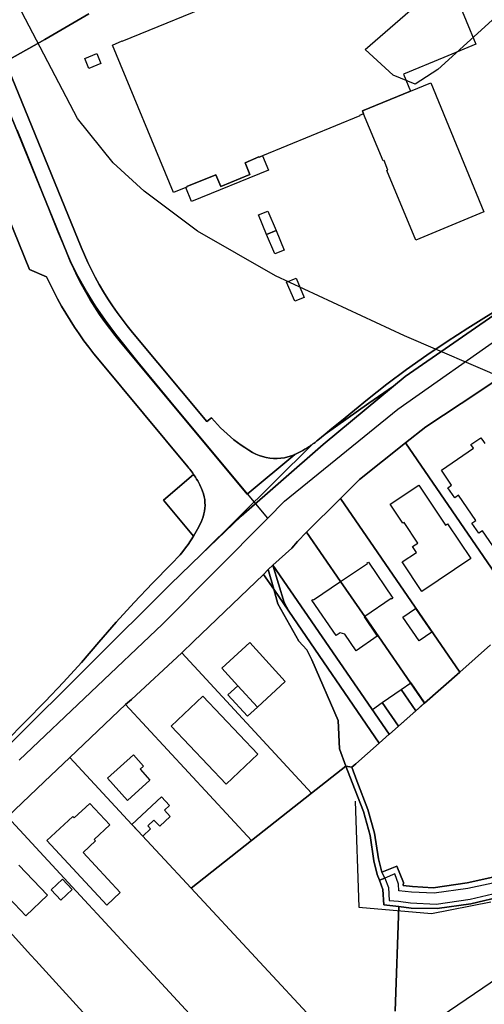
# Model space of a CAD drawing. Extents: x 577960 to 582939, y 6017202 to 6023066.
# Tile 111 of 217: x 579150 to 579259, y 6021625 to 6021856. Entities that reach past the tile are written whole.
import ezdxf

# ---------------------------------------------------------------- set-up
doc = ezdxf.new("R2010")
doc.units = 0
doc.header["$MEASUREMENT"] = 0
doc.linetypes.add('D', pattern=[0])
for name, color, linetype in [('LI__FLUR', 7, 'D'), ('LI__GEB', 7, 'Continuous'), ('LI__GEWAESSE', 7, 'D'), ('LI__STRASSE', 7, 'Continuous')]:
    doc.layers.add(name, color=color, linetype=linetype)

msp = doc.modelspace()

# ---------------------------------------------------------------- linework, layer by layer
at = {"layer": 'LI__FLUR', "color": 8, "linetype": 'D', "true_color": 0x808080}
for p, q in [((579166.339, 6021857.769), (579155.954, 6021851.753)), ((579155.954, 6021851.753), (579166.339, 6021857.769)), ((579155.954, 6021851.753), (579147.743, 6021847.073)), ((579147.743, 6021847.073), (579155.954, 6021851.753)), ((579146.721, 6021846.49), (579164.504, 6021802.965)), ((579164.504, 6021802.965), (579146.721, 6021846.49)), ((579161.128, 6021801.586), (579143.524, 6021844.668)), ((579143.524, 6021844.668), (579161.128, 6021801.586)), ((579152.392, 6021797.699), (579135.242, 6021839.673)), ((579135.242, 6021839.673), (579152.392, 6021797.699)), ((579161.926, 6021799.701), (579161.128, 6021801.586)), ((579161.128, 6021801.586), (579161.926, 6021799.701)), ((579164.504, 6021802.965), (579165.267, 6021801.164)), ((579165.267, 6021801.164), (579164.504, 6021802.965)), ((579165.267, 6021801.164), (579166.077, 6021799.383)), ((579166.077, 6021799.383), (579165.267, 6021801.164)), ((579162.772, 6021797.837), (579161.926, 6021799.701)), ((579161.926, 6021799.701), (579162.772, 6021797.837)), ((579166.077, 6021799.383), (579166.931, 6021797.623)), ((579166.931, 6021797.623), (579166.077, 6021799.383)), ((579156.387, 6021796.02), (579152.392, 6021797.699)), ((579152.392, 6021797.699), (579156.387, 6021796.02)), ((579163.666, 6021795.996), (579162.772, 6021797.837)), ((579162.772, 6021797.837), (579163.666, 6021795.996)), ((579166.931, 6021797.623), (579167.829, 6021795.888)), ((579167.829, 6021795.888), (579166.931, 6021797.623)), ((579275.923, 6021797.016), (579240.644, 6021772.582)), ((579240.644, 6021772.582), (579275.923, 6021797.016)), ((579157.209, 6021794.265), (579156.387, 6021796.02)), ((579156.387, 6021796.02), (579157.209, 6021794.265)), ((579158.07, 6021792.529), (579157.209, 6021794.265)), ((579157.209, 6021794.265), (579158.07, 6021792.529)), ((579164.608, 6021794.175), (579163.666, 6021795.996)), ((579163.666, 6021795.996), (579164.608, 6021794.175)), ((579165.596, 6021792.379), (579164.608, 6021794.175)), ((579164.608, 6021794.175), (579165.596, 6021792.379)), ((579167.829, 6021795.888), (579168.771, 6021794.176)), ((579168.771, 6021794.176), (579167.829, 6021795.888)), ((579168.771, 6021794.176), (579169.757, 6021792.489)), ((579169.757, 6021792.489), (579168.771, 6021794.176)), ((579158.97, 6021790.812), (579158.07, 6021792.529)), ((579158.07, 6021792.529), (579158.97, 6021790.812)), ((579166.63, 6021790.609), (579165.596, 6021792.379)), ((579165.596, 6021792.379), (579166.63, 6021790.609)), ((579169.757, 6021792.489), (579170.786, 6021790.827)), ((579170.786, 6021790.827), (579169.757, 6021792.489)), ((579159.906, 6021789.119), (579158.97, 6021790.812)), ((579158.97, 6021790.812), (579159.906, 6021789.119)), ((579167.709, 6021788.867), (579166.63, 6021790.609)), ((579166.63, 6021790.609), (579167.709, 6021788.867)), ((579170.786, 6021790.827), (579171.857, 6021789.193)), ((579171.857, 6021789.193), (579170.786, 6021790.827)), ((579255.385, 6021783.933), (579266.275, 6021790.764)), ((579266.275, 6021790.764), (579255.385, 6021783.933)), ((579160.88, 6021787.447), (579159.906, 6021789.119)), ((579159.906, 6021789.119), (579160.88, 6021787.447)), ((579161.891, 6021785.798), (579160.88, 6021787.447)), ((579160.88, 6021787.447), (579161.891, 6021785.798)), ((579168.832, 6021787.153), (579167.709, 6021788.867)), ((579167.709, 6021788.867), (579168.832, 6021787.153)), ((579169.998, 6021785.468), (579168.832, 6021787.153)), ((579168.832, 6021787.153), (579169.998, 6021785.468)), ((579171.857, 6021789.193), (579172.969, 6021787.586)), ((579172.969, 6021787.586), (579171.857, 6021789.193)), ((579172.969, 6021787.586), (579174.123, 6021786.007)), ((579174.123, 6021786.007), (579172.969, 6021787.586)), ((579162.94, 6021784.17), (579161.891, 6021785.798)), ((579161.891, 6021785.798), (579162.94, 6021784.17)), ((579171.206, 6021783.815), (579169.998, 6021785.468)), ((579169.998, 6021785.468), (579171.206, 6021783.815)), ((579174.123, 6021786.007), (579175.317, 6021784.459)), ((579175.317, 6021784.459), (579174.123, 6021786.007)), ((579164.025, 6021782.565), (579162.94, 6021784.17)), ((579162.94, 6021784.17), (579164.025, 6021782.565)), ((579165.145, 6021780.985), (579164.025, 6021782.565)), ((579164.025, 6021782.565), (579165.145, 6021780.985)), ((579172.457, 6021782.193), (579171.206, 6021783.815)), ((579171.206, 6021783.815), (579172.457, 6021782.193)), ((579175.317, 6021784.459), (579176.55, 6021782.941)), ((579176.55, 6021782.941), (579175.317, 6021784.459)), ((579176.55, 6021782.941), (579194.025, 6021761.99)), ((579194.025, 6021761.99), (579176.55, 6021782.941)), ((579250.502, 6021780.831), (579255.385, 6021783.933)), ((579255.385, 6021783.933), (579250.502, 6021780.831)), ((579166.3, 6021779.432), (579165.145, 6021780.985)), ((579165.145, 6021780.985), (579166.3, 6021779.432)), ((579173.748, 6021780.604), (579172.457, 6021782.193)), ((579172.457, 6021782.193), (579173.748, 6021780.604)), ((579203.506, 6021744.925), (579173.748, 6021780.604)), ((579173.748, 6021780.604), (579203.506, 6021744.925)), ((579245.689, 6021777.594), (579250.502, 6021780.831)), ((579250.502, 6021780.831), (579245.689, 6021777.594)), ((579167.489, 6021777.904), (579166.3, 6021779.432)), ((579166.3, 6021779.432), (579167.489, 6021777.904)), ((579168.712, 6021776.404), (579167.489, 6021777.904)), ((579167.489, 6021777.904), (579168.712, 6021776.404)), ((579189.602, 6021751.357), (579168.712, 6021776.404)), ((579168.712, 6021776.404), (579189.602, 6021751.357)), ((579240.962, 6021774.231), (579245.689, 6021777.594)), ((579245.689, 6021777.594), (579240.962, 6021774.231)), ((579268.414, 6021775.942), (579253.75, 6021766.247)), ((579253.75, 6021766.247), (579268.414, 6021775.942)), ((579236.325, 6021770.747), (579240.962, 6021774.231)), ((579240.962, 6021774.231), (579236.325, 6021770.747)), ((579240.644, 6021772.582), (579237.899, 6021770.306)), ((579237.899, 6021770.306), (579240.644, 6021772.582)), ((579237.899, 6021770.306), (579221.366, 6021756.602)), ((579221.366, 6021756.602), (579237.899, 6021770.306)), ((579231.79, 6021767.147), (579236.325, 6021770.747)), ((579236.325, 6021770.747), (579231.79, 6021767.147)), ((579237.899, 6021770.306), (579232.103, 6021766.311)), ((579232.103, 6021766.311), (579237.899, 6021770.306)), ((579232.103, 6021766.311), (579221.836, 6021759.05)), ((579221.836, 6021759.05), (579232.103, 6021766.311)), ((579225.642, 6021762.137), (579231.79, 6021767.147)), ((579231.79, 6021767.147), (579225.642, 6021762.137)), ((579253.75, 6021766.247), (579245.463, 6021760.769)), ((579245.463, 6021760.769), (579253.75, 6021766.247)), ((579194.025, 6021761.99), (579195.106, 6021762.892)), ((579195.106, 6021762.892), (579194.025, 6021761.99)), ((579195.106, 6021762.892), (579195.795, 6021762.091)), ((579195.795, 6021762.091), (579195.106, 6021762.892)), ((579195.795, 6021762.091), (579196.507, 6021761.31)), ((579196.507, 6021761.31), (579195.795, 6021762.091)), ((579223.386, 6021760.327), (579225.642, 6021762.137)), ((579225.642, 6021762.137), (579223.386, 6021760.327)), ((579196.507, 6021761.31), (579197.241, 6021760.551)), ((579197.241, 6021760.551), (579196.507, 6021761.31)), ((579197.241, 6021760.551), (579198, 6021759.811)), ((579198, 6021759.811), (579197.241, 6021760.551)), ((579198, 6021759.811), (579198.781, 6021759.093)), ((579198.781, 6021759.093), (579198, 6021759.811)), ((579221.836, 6021759.05), (579223.386, 6021760.327)), ((579223.386, 6021760.327), (579221.836, 6021759.05)), ((579245.463, 6021760.769), (579240.715, 6021756.971)), ((579240.715, 6021756.971), (579245.463, 6021760.769)), ((579198.781, 6021759.093), (579199.583, 6021758.399)), ((579199.583, 6021758.399), (579198.781, 6021759.093)), ((579199.583, 6021758.399), (579200.402, 6021757.731)), ((579200.402, 6021757.731), (579199.583, 6021758.399)), ((579200.402, 6021757.731), (579201.241, 6021757.087)), ((579201.241, 6021757.087), (579200.402, 6021757.731)), ((579201.241, 6021757.087), (579202.098, 6021756.468)), ((579202.098, 6021756.468), (579201.241, 6021757.087)), ((579219.209, 6021756.915), (579219.445, 6021757.095)), ((579219.445, 6021757.095), (579219.209, 6021756.915)), ((579219.445, 6021757.095), (579219.68, 6021757.279)), ((579219.68, 6021757.279), (579219.445, 6021757.095)), ((579219.68, 6021757.279), (579219.913, 6021757.466)), ((579219.913, 6021757.466), (579219.68, 6021757.279)), ((579219.913, 6021757.466), (579220.144, 6021757.656)), ((579220.144, 6021757.656), (579219.913, 6021757.466)), ((579220.144, 6021757.656), (579221.836, 6021759.05)), ((579221.836, 6021759.05), (579220.144, 6021757.656)), ((579192.721, 6021730.736), (579218.729, 6021756.564)), ((579218.729, 6021756.564), (579192.721, 6021730.736)), ((579202.098, 6021756.468), (579202.975, 6021755.873)), ((579202.975, 6021755.873), (579202.098, 6021756.468)), ((579221.366, 6021756.602), (579202.126, 6021739.804)), ((579202.126, 6021739.804), (579221.366, 6021756.602)), ((579202.975, 6021755.873), (579203.87, 6021755.304)), ((579203.87, 6021755.304), (579202.975, 6021755.873)), ((579203.87, 6021755.304), (579204.781, 6021754.762)), ((579204.781, 6021754.762), (579203.87, 6021755.304)), ((579204.781, 6021754.762), (579205.54, 6021754.364)), ((579205.54, 6021754.364), (579204.781, 6021754.762)), ((579215.183, 6021754.482), (579215.666, 6021754.718)), ((579215.666, 6021754.718), (579215.183, 6021754.482)), ((579215.666, 6021754.718), (579216.144, 6021754.965)), ((579216.144, 6021754.965), (579215.666, 6021754.718)), ((579216.144, 6021754.965), (579216.614, 6021755.222)), ((579216.614, 6021755.222), (579216.144, 6021754.965)), ((579216.614, 6021755.222), (579217.078, 6021755.49)), ((579217.078, 6021755.49), (579216.614, 6021755.222)), ((579217.078, 6021755.49), (579217.536, 6021755.768)), ((579217.536, 6021755.768), (579217.078, 6021755.49)), ((579217.536, 6021755.768), (579217.737, 6021755.895)), ((579217.737, 6021755.895), (579217.536, 6021755.768)), ((579217.737, 6021755.895), (579217.937, 6021756.024)), ((579217.937, 6021756.024), (579217.737, 6021755.895)), ((579217.937, 6021756.024), (579218.136, 6021756.155)), ((579218.136, 6021756.155), (579217.937, 6021756.024)), ((579218.136, 6021756.155), (579218.335, 6021756.289)), ((579218.335, 6021756.289), (579218.136, 6021756.155)), ((579218.335, 6021756.289), (579218.533, 6021756.426)), ((579218.533, 6021756.426), (579218.335, 6021756.289)), ((579218.533, 6021756.426), (579218.729, 6021756.564)), ((579218.729, 6021756.564), (579218.533, 6021756.426)), ((579218.729, 6021756.564), (579218.97, 6021756.738)), ((579218.97, 6021756.738), (579218.729, 6021756.564)), ((579218.97, 6021756.738), (579219.209, 6021756.915)), ((579219.209, 6021756.915), (579218.97, 6021756.738)), ((579229.879, 6021748.405), (579240.715, 6021756.971)), ((579240.715, 6021756.971), (579229.879, 6021748.405)), ((579240.715, 6021756.971), (579269.192, 6021715.467)), ((579269.192, 6021715.467), (579240.715, 6021756.971)), ((579214.695, 6021754.257), (579203.506, 6021744.925)), ((579203.506, 6021744.925), (579214.695, 6021754.257)), ((579205.54, 6021754.364), (579206.328, 6021754.027)), ((579206.328, 6021754.027), (579205.54, 6021754.364)), ((579206.328, 6021754.027), (579207.14, 6021753.753)), ((579207.14, 6021753.753), (579206.328, 6021754.027)), ((579207.14, 6021753.753), (579207.973, 6021753.543)), ((579207.973, 6021753.543), (579207.14, 6021753.753)), ((579207.973, 6021753.543), (579208.821, 6021753.398)), ((579208.821, 6021753.398), (579207.973, 6021753.543)), ((579208.821, 6021753.398), (579209.677, 6021753.321)), ((579209.677, 6021753.321), (579208.821, 6021753.398)), ((579209.677, 6021753.321), (579210.537, 6021753.311)), ((579210.537, 6021753.311), (579209.677, 6021753.321)), ((579210.537, 6021753.311), (579211.395, 6021753.368)), ((579211.395, 6021753.368), (579210.537, 6021753.311)), ((579211.395, 6021753.368), (579212.246, 6021753.493)), ((579212.246, 6021753.493), (579211.395, 6021753.368)), ((579212.246, 6021753.493), (579213.081, 6021753.683)), ((579213.081, 6021753.683), (579212.246, 6021753.493)), ((579213.081, 6021753.683), (579213.899, 6021753.939)), ((579213.899, 6021753.939), (579213.081, 6021753.683)), ((579213.899, 6021753.939), (579214.695, 6021754.257)), ((579214.695, 6021754.257), (579213.899, 6021753.939)), ((579214.695, 6021754.257), (579215.183, 6021754.482)), ((579215.183, 6021754.482), (579214.695, 6021754.257)), ((579189.837, 6021751.07), (579189.602, 6021751.357)), ((579189.602, 6021751.357), (579189.837, 6021751.07)), ((579190.068, 6021750.779), (579189.837, 6021751.07)), ((579189.837, 6021751.07), (579190.068, 6021750.779)), ((579190.293, 6021750.484), (579190.068, 6021750.779)), ((579190.068, 6021750.779), (579190.293, 6021750.484)), ((579190.512, 6021750.188), (579190.293, 6021750.484)), ((579190.293, 6021750.484), (579190.512, 6021750.188)), ((579190.725, 6021749.888), (579190.512, 6021750.188)), ((579190.512, 6021750.188), (579190.725, 6021749.888)), ((579183.831, 6021743.537), (579190.934, 6021749.584)), ((579190.934, 6021749.584), (579183.831, 6021743.537)), ((579190.934, 6021749.584), (579190.725, 6021749.888)), ((579190.725, 6021749.888), (579190.934, 6021749.584)), ((579190.934, 6021749.584), (579191.368, 6021748.916)), ((579191.368, 6021748.916), (579190.934, 6021749.584)), ((579191.368, 6021748.916), (579191.63, 6021748.486)), ((579191.63, 6021748.486), (579191.368, 6021748.916)), ((579191.63, 6021748.486), (579191.881, 6021748.05)), ((579191.881, 6021748.05), (579191.63, 6021748.486)), ((579191.881, 6021748.05), (579192.123, 6021747.608)), ((579192.123, 6021747.608), (579191.881, 6021748.05)), ((579225.4, 6021743.957), (579229.879, 6021748.405)), ((579229.879, 6021748.405), (579225.4, 6021743.957)), ((579192.123, 6021747.608), (579192.354, 6021747.162)), ((579192.354, 6021747.162), (579192.123, 6021747.608)), ((579192.354, 6021747.162), (579192.574, 6021746.712)), ((579192.574, 6021746.712), (579192.354, 6021747.162)), ((579192.574, 6021746.712), (579192.784, 6021746.256)), ((579192.784, 6021746.256), (579192.574, 6021746.712)), ((579192.784, 6021746.256), (579193.038, 6021745.627)), ((579193.038, 6021745.627), (579192.784, 6021746.256)), ((579193.038, 6021745.627), (579193.247, 6021744.982)), ((579193.247, 6021744.982), (579193.038, 6021745.627)), ((579190.906, 6021735.081), (579183.831, 6021743.537)), ((579183.831, 6021743.537), (579190.906, 6021735.081)), ((579193.247, 6021744.982), (579193.408, 6021744.323)), ((579193.408, 6021744.323), (579193.247, 6021744.982)), ((579193.408, 6021744.323), (579193.522, 6021743.654)), ((579193.522, 6021743.654), (579193.408, 6021744.323)), ((579193.522, 6021743.654), (579193.587, 6021742.978)), ((579193.587, 6021742.978), (579193.522, 6021743.654)), ((579217.483, 6021736.02), (579225.4, 6021743.957)), ((579225.4, 6021743.957), (579217.483, 6021736.02)), ((579253.458, 6021703.122), (579225.4, 6021743.957)), ((579225.4, 6021743.957), (579253.458, 6021703.122)), ((579193.491, 6021740.95), (579193.363, 6021740.285)), ((579193.363, 6021740.285), (579193.491, 6021740.95)), ((579193.572, 6021741.622), (579193.491, 6021740.95)), ((579193.491, 6021740.95), (579193.572, 6021741.622)), ((579193.604, 6021742.299), (579193.572, 6021741.622)), ((579193.572, 6021741.622), (579193.604, 6021742.299)), ((579193.587, 6021742.978), (579193.604, 6021742.299)), ((579193.604, 6021742.299), (579193.587, 6021742.978)), ((579192.963, 6021738.986), (579192.694, 6021738.362)), ((579192.694, 6021738.362), (579192.963, 6021738.986)), ((579202.126, 6021739.804), (579192.721, 6021730.736)), ((579192.721, 6021730.736), (579202.126, 6021739.804)), ((579193.186, 6021739.628), (579192.963, 6021738.986)), ((579192.963, 6021738.986), (579193.186, 6021739.628)), ((579193.363, 6021740.285), (579193.186, 6021739.628)), ((579193.186, 6021739.628), (579193.363, 6021740.285)), ((579191.845, 6021736.698), (579191.542, 6021736.153)), ((579191.542, 6021736.153), (579191.845, 6021736.698)), ((579192.138, 6021737.248), (579191.845, 6021736.698)), ((579191.845, 6021736.698), (579192.138, 6021737.248)), ((579192.421, 6021737.802), (579192.138, 6021737.248)), ((579192.138, 6021737.248), (579192.421, 6021737.802)), ((579192.694, 6021738.362), (579192.421, 6021737.802)), ((579192.421, 6021737.802), (579192.694, 6021738.362)), ((579189.614, 6021733.121), (579190.906, 6021735.081)), ((579190.906, 6021735.081), (579189.614, 6021733.121)), ((579191.229, 6021735.614), (579190.906, 6021735.081)), ((579190.906, 6021735.081), (579191.229, 6021735.614)), ((579191.542, 6021736.153), (579191.229, 6021735.614)), ((579191.229, 6021735.614), (579191.542, 6021736.153)), ((579215.294, 6021733.841), (579217.483, 6021736.02)), ((579217.483, 6021736.02), (579215.294, 6021733.841)), ((579225.47, 6021724.435), (579217.483, 6021736.02)), ((579217.483, 6021736.02), (579225.47, 6021724.435)), ((579188.387, 6021731.505), (579189.013, 6021732.304)), ((579189.013, 6021732.304), (579188.387, 6021731.505)), ((579189.013, 6021732.304), (579189.614, 6021733.121)), ((579189.614, 6021733.121), (579189.013, 6021732.304)), ((579209.516, 6021728.273), (579213.994, 6021732.262)), ((579213.994, 6021732.262), (579209.516, 6021728.273)), ((579213.994, 6021732.262), (579215.294, 6021733.841)), ((579215.294, 6021733.841), (579213.994, 6021732.262)), ((579185.492, 6021723.766), (579192.721, 6021730.736)), ((579192.721, 6021730.736), (579185.492, 6021723.766)), ((579186.375, 6021729.224), (579187.068, 6021729.964)), ((579187.068, 6021729.964), (579186.375, 6021729.224)), ((579187.068, 6021729.964), (579187.739, 6021730.725)), ((579187.739, 6021730.725), (579187.068, 6021729.964)), ((579187.739, 6021730.725), (579188.387, 6021731.505)), ((579188.387, 6021731.505), (579187.739, 6021730.725)), ((579181.248, 6021724.065), (579185.66, 6021728.504)), ((579185.66, 6021728.504), (579181.248, 6021724.065)), ((579185.66, 6021728.504), (579186.375, 6021729.224)), ((579186.375, 6021729.224), (579185.66, 6021728.504)), ((579208.456, 6021727.214), (579207.357, 6021726.104)), ((579207.357, 6021726.104), (579208.456, 6021727.214)), ((579208.456, 6021727.214), (579209.516, 6021728.273)), ((579209.516, 6021728.273), (579208.456, 6021727.214)), ((579209.756, 6021722.616), (579208.456, 6021727.214)), ((579208.456, 6021727.214), (579209.756, 6021722.616)), ((579236.874, 6021688.548), (579209.516, 6021728.273)), ((579209.516, 6021728.273), (579236.874, 6021688.548)), ((579212.205, 6021719.487), (579209.516, 6021728.273)), ((579209.516, 6021728.273), (579212.205, 6021719.487)), ((579207.357, 6021726.104), (579190.863, 6021710.321)), ((579190.863, 6021710.321), (579207.357, 6021726.104)), ((579209.756, 6021722.616), (579207.357, 6021726.104)), ((579207.357, 6021726.104), (579209.756, 6021722.616)), ((579147.588, 6021686.054), (579185.492, 6021723.766)), ((579185.492, 6021723.766), (579147.588, 6021686.054)), ((579176.939, 6021719.533), (579181.248, 6021724.065)), ((579181.248, 6021724.065), (579176.939, 6021719.533)), ((579213.304, 6021717.438), (579209.756, 6021722.616)), ((579209.756, 6021722.616), (579210.725, 6021719.197)), ((579210.725, 6021719.197), (579209.756, 6021722.616)), ((579209.756, 6021722.616), (579213.304, 6021717.438)), ((579231.127, 6021716.228), (579225.47, 6021724.435)), ((579225.47, 6021724.435), (579231.127, 6021716.228)), ((579172.738, 6021714.9), (579176.939, 6021719.533)), ((579176.939, 6021719.533), (579172.738, 6021714.9)), ((579210.725, 6021719.197), (579215.653, 6021710.38)), ((579215.653, 6021710.38), (579210.725, 6021719.197)), ((579213.304, 6021717.438), (579212.205, 6021719.487)), ((579212.205, 6021719.487), (579213.304, 6021717.438)), ((579234.535, 6021686.489), (579213.304, 6021717.438)), ((579213.304, 6021717.438), (579234.535, 6021686.489)), ((579245.171, 6021695.855), (579231.127, 6021716.228)), ((579231.127, 6021716.228), (579245.171, 6021695.855)), ((579168.656, 6021710.182), (579172.738, 6021714.9)), ((579172.738, 6021714.9), (579168.656, 6021710.182)), ((579164.559, 6021705.437), (579168.656, 6021710.182)), ((579168.656, 6021710.182), (579164.559, 6021705.437)), ((579190.863, 6021710.321), (579188.154, 6021707.642)), ((579188.154, 6021707.642), (579190.863, 6021710.321)), ((579215.653, 6021710.38), (579217.532, 6021708.381)), ((579217.532, 6021708.381), (579215.653, 6021710.38)), ((579260.706, 6021709.529), (579253.458, 6021703.122)), ((579253.458, 6021703.122), (579260.706, 6021709.529)), ((579176.348, 6021696.757), (579188.154, 6021707.642)), ((579188.154, 6021707.642), (579176.348, 6021696.757)), ((579188.154, 6021707.642), (579218.631, 6021674.735)), ((579218.631, 6021674.735), (579188.154, 6021707.642)), ((579217.532, 6021708.381), (579218.662, 6021706.052)), ((579218.662, 6021706.052), (579217.532, 6021708.381)), ((579160.372, 6021700.794), (579164.559, 6021705.437)), ((579164.559, 6021705.437), (579160.372, 6021700.794)), ((579218.662, 6021706.052), (579224.869, 6021691.818)), ((579224.869, 6021691.818), (579218.662, 6021706.052)), ((579253.458, 6021703.122), (579245.171, 6021695.855)), ((579245.171, 6021695.855), (579253.458, 6021703.122)), ((579156.088, 6021696.242), (579160.372, 6021700.794)), ((579160.372, 6021700.794), (579156.088, 6021696.242)), ((579146.839, 6021686.833), (579156.088, 6021696.242)), ((579156.088, 6021696.242), (579146.839, 6021686.833)), ((579161.863, 6021683.063), (579174.959, 6021695.548)), ((579174.959, 6021695.548), (579161.863, 6021683.063)), ((579174.959, 6021695.548), (579176.348, 6021696.757)), ((579176.348, 6021696.757), (579174.959, 6021695.548)), ((579174.959, 6021695.548), (579204.516, 6021663.58)), ((579204.516, 6021663.58), (579174.959, 6021695.548)), ((579245.171, 6021695.855), (579236.934, 6021688.598)), ((579236.934, 6021688.598), (579245.171, 6021695.855)), ((579224.869, 6021691.818), (579225.169, 6021685.13)), ((579225.169, 6021685.13), (579224.869, 6021691.818)), ((579236.874, 6021688.548), (579234.535, 6021686.489)), ((579234.535, 6021686.489), (579236.874, 6021688.548)), ((579236.934, 6021688.598), (579236.874, 6021688.548)), ((579236.874, 6021688.548), (579236.934, 6021688.598)), ((579234.535, 6021686.489), (579229.027, 6021681.642)), ((579229.027, 6021681.642), (579234.535, 6021686.489)), ((579161.863, 6021683.063), (579155.836, 6021677.396)), ((579155.836, 6021677.396), (579161.863, 6021683.063)), ((579176.427, 6021667.389), (579161.863, 6021683.063)), ((579161.863, 6021683.063), (579176.427, 6021667.389)), ((579225.169, 6021685.13), (579226.678, 6021681.092)), ((579226.678, 6021681.092), (579225.169, 6021685.13)), ((579226.678, 6021681.092), (579218.631, 6021674.735)), ((579218.631, 6021674.735), (579226.678, 6021681.092)), ((579226.678, 6021681.092), (579228.197, 6021677.193)), ((579228.197, 6021677.193), (579226.678, 6021681.092)), ((579226.678, 6021681.092), (579228.098, 6021680.822)), ((579228.098, 6021680.822), (579226.678, 6021681.092)), ((579229.027, 6021681.642), (579228.098, 6021680.822)), ((579228.098, 6021680.822), (579229.027, 6021681.642)), ((579228.098, 6021680.822), (579229.307, 6021677.633)), ((579229.307, 6021677.633), (579228.098, 6021680.822)), ((579155.836, 6021677.396), (579147.169, 6021669.129)), ((579147.169, 6021669.129), (579155.836, 6021677.396)), ((579228.197, 6021677.193), (579230.846, 6021670.406)), ((579230.846, 6021670.406), (579228.197, 6021677.193)), ((579229.307, 6021677.633), (579231.876, 6021670.856)), ((579231.876, 6021670.856), (579229.307, 6021677.633)), ((579218.631, 6021674.735), (579204.516, 6021663.58)), ((579204.516, 6021663.58), (579218.631, 6021674.735)), ((579147.169, 6021669.129), (579166.191, 6021648.597)), ((579166.191, 6021648.597), (579147.169, 6021669.129)), ((579230.846, 6021670.406), (579232.366, 6021664.768)), ((579232.366, 6021664.768), (579230.846, 6021670.406)), ((579231.876, 6021670.856), (579233.415, 6021665.288)), ((579233.415, 6021665.288), (579231.876, 6021670.856)), ((579176.797, 6021666.989), (579176.427, 6021667.389)), ((579176.427, 6021667.389), (579176.797, 6021666.989)), ((579183.065, 6021660.242), (579176.797, 6021666.989)), ((579176.797, 6021666.989), (579183.065, 6021660.242)), ((579232.366, 6021664.768), (579233.265, 6021658.801)), ((579233.265, 6021658.801), (579232.366, 6021664.768)), ((579233.415, 6021665.288), (579234.355, 6021659.27)), ((579234.355, 6021659.27), (579233.415, 6021665.288)), ((579204.516, 6021663.58), (579190.362, 6021652.384)), ((579190.362, 6021652.384), (579204.516, 6021663.58)), ((579190.362, 6021652.384), (579183.065, 6021660.242)), ((579183.065, 6021660.242), (579190.362, 6021652.384)), ((579233.265, 6021658.801), (579234.075, 6021655.642)), ((579234.075, 6021655.642), (579233.265, 6021658.801)), ((579234.355, 6021659.27), (579235.164, 6021656.132)), ((579235.164, 6021656.132), (579234.355, 6021659.27)), ((579235.164, 6021656.132), (579238.663, 6021657.591)), ((579238.663, 6021657.591), (579235.164, 6021656.132)), ((579238.663, 6021657.591), (579240.202, 6021653.772)), ((579240.202, 6021653.772), (579238.663, 6021657.591)), ((579134.303, 6021656.865), (579152.696, 6021636.702)), ((579152.696, 6021636.702), (579134.303, 6021656.865)), ((579234.075, 6021655.642), (579234.604, 6021654.282)), ((579234.604, 6021654.282), (579234.075, 6021655.642)), ((579235.864, 6021654.772), (579235.164, 6021656.132)), ((579235.164, 6021656.132), (579235.864, 6021654.772)), ((579238.203, 6021655.762), (579235.864, 6021654.772)), ((579239.043, 6021653.372), (579238.203, 6021655.762)), ((579255.156, 6021653.632), (579264.053, 6021655.621)), ((579264.053, 6021655.621), (579255.156, 6021653.632)), ((579234.604, 6021654.282), (579235.864, 6021654.772)), ((579235.864, 6021654.772), (579234.604, 6021654.282)), ((579235.404, 6021652.063), (579234.604, 6021654.282)), ((579234.604, 6021654.282), (579235.404, 6021652.063)), ((579235.864, 6021654.772), (579236.674, 6021652.593)), ((579239.153, 6021651.773), (579239.043, 6021653.372)), ((579240.202, 6021653.772), (579240.132, 6021653.063)), ((579240.132, 6021653.063), (579240.202, 6021653.772)), ((579240.132, 6021653.063), (579242.321, 6021652.803)), ((579242.321, 6021652.803), (579240.132, 6021653.063)), ((579247.209, 6021652.503), (579255.156, 6021653.632)), ((579255.156, 6021653.632), (579247.209, 6021652.503)), ((579263.773, 6021654.131), (579255.386, 6021652.332)), ((579237.592, 6021601.543), (579190.362, 6021652.384)), ((579190.362, 6021652.384), (579237.592, 6021601.543)), ((579235.584, 6021648.485), (579235.404, 6021652.063)), ((579235.404, 6021652.063), (579235.584, 6021648.485)), ((579236.674, 6021652.593), (579236.893, 6021649.514)), ((579242.101, 6021651.433), (579239.153, 6021651.773)), ((579247.409, 6021651.203), (579242.101, 6021651.433)), ((579242.321, 6021652.803), (579247.209, 6021652.503)), ((579247.209, 6021652.503), (579242.321, 6021652.803)), ((579255.386, 6021652.332), (579247.409, 6021651.203)), ((579255.916, 6021649.843), (579263.893, 6021651.672)), ((579166.191, 6021648.597), (579168.26, 6021646.358)), ((579168.26, 6021646.358), (579166.191, 6021648.597)), ((579239.142, 6021648.065), (579235.584, 6021648.485)), ((579235.584, 6021648.485), (579239.142, 6021648.065)), ((579236.893, 6021649.514), (579239.073, 6021649.344)), ((579239.073, 6021649.344), (579241.881, 6021648.944)), ((579241.881, 6021648.944), (579247.939, 6021648.624)), ((579247.939, 6021648.624), (579255.916, 6021649.843)), ((579256.076, 6021648.714), (579248.139, 6021647.595)), ((579248.139, 6021647.595), (579256.076, 6021648.714)), ((579263.963, 6021650.583), (579256.076, 6021648.714)), ((579256.076, 6021648.714), (579263.963, 6021650.583)), ((579168.26, 6021646.358), (579215.565, 6021595.332)), ((579215.565, 6021595.332), (579168.26, 6021646.358)), ((579238.272, 6021623.554), (579239.142, 6021648.065)), ((579239.142, 6021648.065), (579238.272, 6021623.554)), ((579242.071, 6021647.715), (579239.142, 6021648.065)), ((579239.142, 6021648.065), (579242.071, 6021647.715)), ((579248.139, 6021647.595), (579242.071, 6021647.715)), ((579242.071, 6021647.715), (579248.139, 6021647.595)), ((579152.696, 6021636.702), (579153.835, 6021635.452)), ((579153.835, 6021635.452), (579152.696, 6021636.702)), ((579153.835, 6021635.452), (579195.631, 6021589.711)), ((579195.631, 6021589.711), (579153.835, 6021635.452))]:
    msp.add_line(p, q, dxfattribs=at)
at = {"layer": 'LI__GEB', "color": 5, "linetype": 'D', "true_color": 0x0000ff}
for p, q in [((579174.177, 6021851.32), (579244.898, 6021880.495)), ((579244.898, 6021880.495), (579257.226, 6021850.621)), ((579171.853, 6021850.426), (579174.154, 6021851.376)), ((579186.165, 6021815.754), (579171.853, 6021850.426)), ((579174.154, 6021851.376), (579174.177, 6021851.32)), ((579257.226, 6021850.621), (579249.711, 6021847.532)), ((579165.35, 6021847.262), (579168.184, 6021848.416)), ((579166.297, 6021844.937), (579165.35, 6021847.262)), ((579168.184, 6021848.416), (579169.131, 6021846.091)), ((579249.738, 6021847.468), (579240.242, 6021843.565)), ((579249.711, 6021847.532), (579249.738, 6021847.468)), ((579169.131, 6021846.091), (579166.297, 6021844.937)), ((579240.242, 6021843.565), (579241.9, 6021839.609)), ((579241.9, 6021839.609), (579246.625, 6021841.549)), ((579246.625, 6021841.549), (579259.137, 6021811.211)), ((579230.581, 6021834.961), (579241.9, 6021839.609)), ((579241.9, 6021839.609), (579230.581, 6021834.961)), ((579229.956, 6021833.804), (579207.12, 6021824.396)), ((579230.867, 6021834.268), (579229.926, 6021833.878)), ((579229.926, 6021833.878), (579229.956, 6021833.804)), ((579230.867, 6021834.268), (579230.581, 6021834.961)), ((579230.581, 6021834.961), (579230.867, 6021834.268)), ((579235.429, 6021823.203), (579230.867, 6021834.268)), ((579206.278, 6021824.157), (579203, 6021822.794)), ((579206.316, 6021824.065), (579206.278, 6021824.157)), ((579207.12, 6021824.396), (579206.316, 6021824.065)), ((579203, 6021822.794), (579204.134, 6021820.043)), ((579235.66, 6021823.298), (579235.429, 6021823.203)), ((579236.586, 6021821.052), (579235.66, 6021823.298)), ((579196.184, 6021819.959), (579189.356, 6021817.168)), ((579197.332, 6021817.221), (579196.184, 6021819.959)), ((579204.134, 6021820.043), (579197.332, 6021817.221)), ((579236.355, 6021820.957), (579236.586, 6021821.052)), ((579243.094, 6021804.614), (579236.355, 6021820.957)), ((579189.356, 6021817.168), (579189.39, 6021817.085)), ((579189.104, 6021816.967), (579186.165, 6021815.754)), ((579189.39, 6021817.085), (579189.104, 6021816.967)), ((579259.137, 6021811.211), (579243.094, 6021804.614)), ((579256.061, 6021756.59), (579258.406, 6021758.188)), ((579258.406, 6021758.188), (579258.997, 6021757.321)), ((579258.997, 6021757.321), (579259.307, 6021756.867)), ((579249.125, 6021750.59), (579256.652, 6021755.722)), ((579256.652, 6021755.722), (579256.061, 6021756.59)), ((579251.539, 6021747.043), (579249.125, 6021750.59)), ((579237.106, 6021742.577), (579243.823, 6021747.055)), ((579243.823, 6021747.055), (579250.08, 6021737.668)), ((579250.671, 6021746.453), (579251.539, 6021747.043)), ((579252.275, 6021744.097), (579250.671, 6021746.453)), ((579253.143, 6021744.687), (579252.275, 6021744.097)), ((579257.194, 6021738.735), (579253.143, 6021744.687)), ((579240.084, 6021738.119), (579237.106, 6021742.577)), ((579256.326, 6021738.144), (579257.194, 6021738.735)), ((579240.374, 6021738.318), (579240.084, 6021738.119)), ((579243.623, 6021733.46), (579240.374, 6021738.318)), ((579250.08, 6021737.668), (579250.57, 6021737.998)), ((579250.57, 6021737.998), (579256.048, 6021729.801)), ((579257.958, 6021735.747), (579256.326, 6021738.144)), ((579258.826, 6021736.338), (579257.958, 6021735.747)), ((579261.217, 6021732.824), (579258.826, 6021736.338)), ((579242.363, 6021732.621), (579243.623, 6021733.46)), ((579243.263, 6021731.261), (579242.363, 6021732.621)), ((579239.924, 6021729.022), (579243.263, 6021731.261)), ((579256.048, 6021729.801), (579244.542, 6021722.115)), ((579225.47, 6021724.435), (579231.797, 6021728.683)), ((579231.727, 6021728.783), (579232.027, 6021728.982)), ((579231.797, 6021728.683), (579231.727, 6021728.783)), ((579232.027, 6021728.982), (579237.715, 6021720.506)), ((579244.542, 6021722.115), (579239.924, 6021729.022)), ((579219.062, 6021720.136), (579225.47, 6021724.435)), ((579231.127, 6021716.228), (579225.47, 6021724.435)), ((579225.47, 6021724.435), (579231.127, 6021716.228)), ((579218.692, 6021720.036), (579218.992, 6021720.236)), ((579224.41, 6021711.74), (579218.692, 6021720.036)), ((579218.992, 6021720.236), (579219.062, 6021720.136)), ((579237.345, 6021720.406), (579231.127, 6021716.228)), ((579237.415, 6021720.306), (579237.345, 6021720.406)), ((579237.715, 6021720.506), (579237.415, 6021720.306)), ((579240.044, 6021716.037), (579243.053, 6021718.106)), ((579243.053, 6021718.106), (579246.901, 6021712.539)), ((579231.127, 6021716.228), (579230.977, 6021716.128)), ((579230.977, 6021716.128), (579234.086, 6021711.619)), ((579243.902, 6021710.459), (579240.044, 6021716.037)), ((579225.339, 6021712.379), (579224.41, 6021711.74)), ((579226.419, 6021712.059), (579225.339, 6021712.379)), ((579229.098, 6021708.181), (579226.419, 6021712.059)), ((579234.086, 6021711.619), (579229.098, 6021708.181)), ((579246.901, 6021712.539), (579243.902, 6021710.459)), ((579197.53, 6021704.054), (579204.098, 6021710.091)), ((579204.098, 6021710.091), (579212.464, 6021700.974)), ((579201.309, 6021699.945), (579197.53, 6021704.054)), ((579198.979, 6021697.796), (579201.309, 6021699.945)), ((579201.309, 6021699.945), (579205.907, 6021694.947)), ((579205.907, 6021694.947), (579201.309, 6021699.945)), ((579212.464, 6021700.974), (579205.907, 6021694.947)), ((579239.664, 6021699.034), (579241.943, 6021700.603)), ((579241.943, 6021700.603), (579245.181, 6021695.905)), ((579185.674, 6021690.479), (579193.102, 6021697.486)), ((579193.102, 6021697.486), (579205.986, 6021683.841)), ((579203.567, 6021692.798), (579198.979, 6021697.796)), ((579235.235, 6021695.986), (579239.664, 6021699.034)), ((579243.112, 6021694.076), (579239.664, 6021699.034)), ((579239.664, 6021699.034), (579243.112, 6021694.076)), ((579205.907, 6021694.947), (579203.567, 6021692.798)), ((579239.044, 6021690.468), (579235.235, 6021695.986)), ((579245.181, 6021695.905), (579243.112, 6021694.076)), ((579243.112, 6021694.076), (579239.044, 6021690.468)), ((579198.559, 6021676.834), (579185.674, 6021690.479)), ((579170.69, 6021678.235), (579176.768, 6021683.692)), ((579176.768, 6021683.692), (579179.137, 6021681.063)), ((579205.986, 6021683.841), (579198.559, 6021676.834)), ((579179.137, 6021681.063), (579178.347, 6021680.344)), ((579178.347, 6021680.344), (579180.656, 6021677.805)), ((579175.388, 6021673.017), (579170.69, 6021678.235)), ((579180.656, 6021677.805), (579175.388, 6021673.017)), ((579176.427, 6021667.389), (579183.355, 6021673.856)), ((579183.355, 6021673.856), (579185.274, 6021671.807)), ((579162.893, 6021668.899), (579166.571, 6021672.317)), ((579166.571, 6021672.317), (579171.259, 6021667.249)), ((579185.274, 6021671.807), (579184.094, 6021670.717)), ((579156.465, 6021663.581), (579162.573, 6021669.249)), ((579162.573, 6021669.249), (579162.893, 6021668.899)), ((579185.454, 6021669.258), (579182.975, 6021666.949)), ((579184.094, 6021670.717), (579185.454, 6021669.258)), ((579171.259, 6021667.249), (579167.581, 6021663.851)), ((579179.006, 6021664.62), (579176.427, 6021667.389)), ((579181.605, 6021668.418), (579180.136, 6021667.049)), ((579180.136, 6021667.049), (579180.816, 6021666.319)), ((579182.975, 6021666.949), (579181.605, 6021668.418)), ((579180.816, 6021666.319), (579179.006, 6021664.62)), ((579170.499, 6021648.437), (579156.465, 6021663.581)), ((579167.891, 6021663.511), (579164.952, 6021660.782)), ((579167.581, 6021663.851), (579167.891, 6021663.511)), ((579164.952, 6021660.782), (579173.668, 6021651.375)), ((579149.827, 6021657.774), (579156.565, 6021650.776)), ((579151.536, 6021645.938), (579144.799, 6021652.946)), ((579157.444, 6021652.026), (579160.093, 6021654.555)), ((579160.093, 6021654.555), (579162.402, 6021652.135)), ((579156.565, 6021650.776), (579151.536, 6021645.938)), ((579159.753, 6021649.607), (579157.444, 6021652.026)), ((579162.402, 6021652.135), (579159.753, 6021649.607)), ((579173.668, 6021651.375), (579170.499, 6021648.437))]:
    msp.add_line(p, q, dxfattribs=at)
at = {"layer": 'LI__GEB', "color": 5, "linetype": 'D', "true_color": 0x0100ff}
for p, q in [((579203, 6021822.794), (579206.278, 6021824.157)), ((579206.278, 6021824.157), (579206.316, 6021824.065)), ((579206.316, 6021824.065), (579207.12, 6021824.396)), ((579207.12, 6021824.396), (579208.485, 6021821.056)), ((579204.134, 6021820.043), (579203, 6021822.794)), ((579189.356, 6021817.168), (579196.184, 6021819.959)), ((579208.485, 6021821.056), (579190.455, 6021813.684)), ((579196.184, 6021819.959), (579197.332, 6021817.221)), ((579197.332, 6021817.221), (579204.134, 6021820.043)), ((579189.39, 6021817.085), (579189.356, 6021817.168)), ((579189.104, 6021816.967), (579189.39, 6021817.085)), ((579190.455, 6021813.684), (579189.104, 6021816.967)), ((579206.177, 6021810.508), (579208.392, 6021811.431)), ((579208.076, 6021805.948), (579206.177, 6021810.508)), ((579208.392, 6021811.431), (579210.292, 6021806.853)), ((579210.292, 6021806.853), (579208.076, 6021805.948)), ((579208.076, 6021805.948), (579210.292, 6021806.853)), ((579209.975, 6021801.388), (579208.076, 6021805.948)), ((579210.292, 6021806.853), (579212.193, 6021802.275)), ((579212.193, 6021802.275), (579209.975, 6021801.388)), ((579212.771, 6021794.764), (579214.983, 6021795.695)), ((579214.679, 6021790.23), (579212.771, 6021794.764)), ((579214.983, 6021795.695), (579216.891, 6021791.161)), ((579216.891, 6021791.161), (579214.679, 6021790.23)), ((579232.936, 6021694.396), (579235.235, 6021695.986)), ((579235.235, 6021695.986), (579239.044, 6021690.468)), ((579236.934, 6021688.598), (579232.936, 6021694.396)), ((579239.044, 6021690.468), (579236.934, 6021688.598))]:
    msp.add_line(p, q, dxfattribs=at)
at = {"layer": 'LI__GEWAESSE', "color": 161, "linetype": 'D', "true_color": 0x56aaff}
for p, q in [((579228.861, 6021672.857), (579229.772, 6021647.948)), ((579246.783, 6021646.429), (579260.757, 6021649.163)), ((579229.772, 6021647.948), (579246.783, 6021646.429))]:
    msp.add_line(p, q, dxfattribs=at)
at = {"layer": 'LI__STRASSE', "color": 251, "linetype": 'D', "true_color": 0x646464}
for p, q in [((579231.26, 6021849.409), (579268.267, 6021881.574)), ((579163.607, 6021833.2), (579140.256, 6021877.87)), ((579278.17, 6021871.831), (579248.324, 6021844.685)), ((579237.793, 6021843.357), (579231.26, 6021849.409)), ((579243.006, 6021841.193), (579237.793, 6021843.357)), ((579248.324, 6021844.685), (579243.006, 6021841.193)), ((579172.023, 6021822.779), (579163.607, 6021833.2)), ((579179.3, 6021816.108), (579172.023, 6021822.779)), ((579191.821, 6021806.68), (579179.3, 6021816.108)), ((579210.187, 6021796.216), (579191.821, 6021806.68)), ((579240.434, 6021782.14), (579210.187, 6021796.216)), ((579277.04, 6021766.375), (579240.434, 6021782.14)), ((579227.725, 6021607.831), (579319.541, 6021670.363))]:
    msp.add_line(p, q, dxfattribs=at)
at = {"layer": 'LI__STRASSE', "color": 251, "linetype": 'D', "true_color": 0x656464}
for p, q in [((579152.049, 6021824.185), (579149.564, 6021830.341)), ((579153.444, 6021820.676), (579152.049, 6021824.185)), ((579154.851, 6021817.108), (579153.444, 6021820.676)), ((579157.658, 6021810.003), (579154.851, 6021817.108)), ((579159.074, 6021806.463), (579157.658, 6021810.003)), ((579162.118, 6021799.502), (579159.074, 6021806.463)), ((579163.84, 6021796.049), (579162.118, 6021799.502)), ((579165.754, 6021792.61), (579163.84, 6021796.049)), ((579238.916, 6021764.918), (579281.23, 6021794.735)), ((579167.887, 6021789.186), (579165.754, 6021792.61)), ((579170.218, 6021785.812), (579167.887, 6021789.186)), ((579172.684, 6021782.5), (579170.218, 6021785.812)), ((579177.931, 6021775.933), (579172.684, 6021782.5)), ((579187.121, 6021764.723), (579177.931, 6021775.933)), ((579208.328, 6021739.273), (579187.121, 6021764.723)), ((579212.295, 6021743.267), (579238.916, 6021764.918)), ((579208.328, 6021739.273), (579212.295, 6021743.267)), ((579183.606, 6021714.38), (579208.328, 6021739.273)), ((579149.918, 6021682.494), (579183.606, 6021714.38))]:
    msp.add_line(p, q, dxfattribs=at)

doc.saveas('drawing.dxf')
